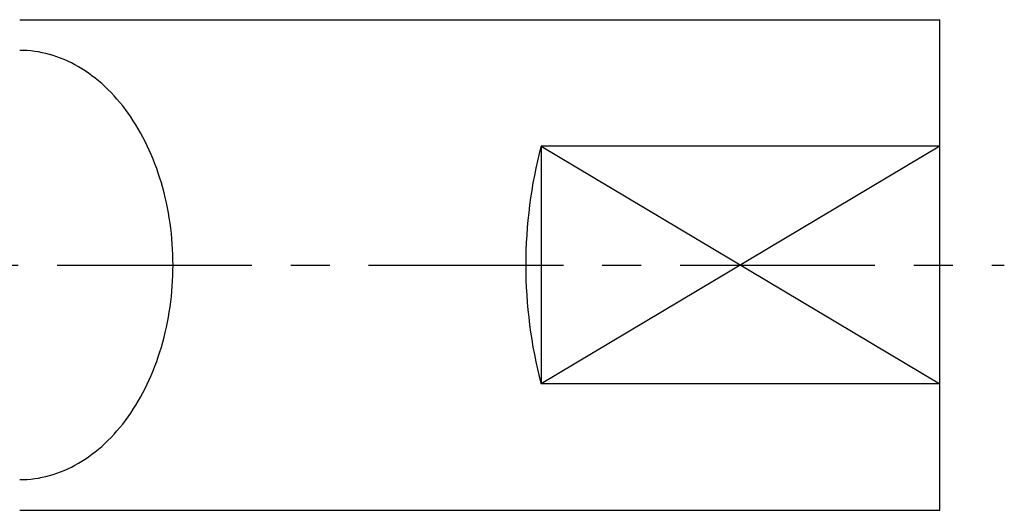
# Model space of a CAD drawing. Extents: x 135 to 297, y 136 to 227.
# Tile 3 of 5: x 186 to 218, y 144 to 160. Entities that reach past the tile are written whole.
import ezdxf

# ---------------------------------------------------------------- set-up
doc = ezdxf.new("R2010")
doc.units = 0
doc.header["$LTSCALE"] = 0.2
doc.linetypes.add('CENTER', pattern=[50.8, 31.75, -6.35, 6.35, -6.35])
for name, color, linetype in [('18-0-CON', 3, 'CONTINUOUS'), ('18-2-CEN', 1, 'CENTER'), ('35-0-CON', 7, 'CONTINUOUS')]:
    doc.layers.add(name, color=color, linetype=linetype)

msp = doc.modelspace()

# ---------------------------------------------------------------- linework, layer by layer
at = {"layer": '18-0-CON'}
for p, q in [((203.35481, 155.78007), (216.35481, 148.0341)), ((216.35481, 155.78007), (203.35481, 148.0341))]:
    msp.add_line(p, q, dxfattribs=at)
at = {"layer": '18-2-CEN'}
msp.add_line((157.09203, 151.90708), (218.45854, 151.90708), dxfattribs=at)
at = {"layer": '35-0-CON'}
for p, q in [((186.35481, 159.90708), (216.35481, 159.90708)), ((216.35481, 143.90708), (216.35481, 159.90708)), ((216.35481, 155.78007), (203.35481, 155.78007)), ((203.35481, 155.78007), (203.35481, 148.0341)), ((216.35481, 148.0341), (203.35481, 148.0341)), ((186.35481, 143.90708), (216.35481, 143.90708))]:
    msp.add_line(p, q, dxfattribs=at)
msp.add_polyline3d([(186.355, 144.907, 0), (186.478, 144.909, 0), (186.6, 144.916, 0), (186.723, 144.926, 0), (186.845, 144.941, 0), (186.967, 144.96, 0), (187.088, 144.983, 0), (187.21, 145.01, 0), (187.33, 145.042, 0), (187.45, 145.077, 0), (187.57, 145.117, 0), (187.688, 145.161, 0), (187.806, 145.209, 0), (187.923, 145.26, 0), (188.039, 145.316, 0), (188.154, 145.376, 0), (188.268, 145.44, 0), (188.381, 145.508, 0), (188.493, 145.579, 0), (188.603, 145.655, 0), (188.712, 145.734, 0), (188.819, 145.816, 0), (188.925, 145.903, 0), (189.03, 145.993, 0), (189.133, 146.087, 0), (189.234, 146.184, 0), (189.333, 146.285, 0), (189.431, 146.389, 0), (189.527, 146.496, 0), (189.621, 146.607, 0), (189.713, 146.72, 0), (189.803, 146.837, 0), (189.89, 146.957, 0), (189.976, 147.08, 0), (190.06, 147.206, 0), (190.141, 147.335, 0), (190.22, 147.466, 0), (190.297, 147.6, 0), (190.371, 147.737, 0), (190.443, 147.876, 0), (190.512, 148.018, 0), (190.579, 148.162, 0), (190.643, 148.308, 0), (190.705, 148.457, 0), (190.764, 148.607, 0), (190.821, 148.76, 0), (190.875, 148.914, 0), (190.926, 149.07, 0), (190.974, 149.228, 0), (191.02, 149.388, 0), (191.063, 149.549, 0), (191.102, 149.711, 0), (191.14, 149.875, 0), (191.174, 150.04, 0), (191.205, 150.206, 0), (191.233, 150.373, 0), (191.259, 150.541, 0), (191.281, 150.71, 0), (191.301, 150.88, 0), (191.317, 151.05, 0), (191.331, 151.221, 0), (191.341, 151.392, 0), (191.349, 151.564, 0), (191.353, 151.735, 0), (191.355, 151.907, 0), (191.353, 152.079, 0), (191.349, 152.251, 0), (191.341, 152.422, 0), (191.331, 152.593, 0), (191.317, 152.764, 0), (191.301, 152.934, 0), (191.281, 153.104, 0), (191.259, 153.273, 0), (191.233, 153.441, 0), (191.205, 153.608, 0), (191.174, 153.774, 0), (191.14, 153.939, 0), (191.102, 154.103, 0), (191.063, 154.265, 0), (191.02, 154.426, 0), (190.974, 154.586, 0), (190.926, 154.744, 0), (190.875, 154.9, 0), (190.821, 155.054, 0), (190.764, 155.207, 0), (190.705, 155.357, 0), (190.643, 155.506, 0), (190.579, 155.652, 0), (190.512, 155.796, 0), (190.443, 155.938, 0), (190.371, 156.077, 0), (190.297, 156.214, 0), (190.22, 156.348, 0), (190.141, 156.479, 0), (190.06, 156.608, 0), (189.976, 156.734, 0), (189.89, 156.857, 0), (189.803, 156.977, 0), (189.713, 157.094, 0), (189.621, 157.208, 0), (189.527, 157.318, 0), (189.431, 157.426, 0), (189.333, 157.53, 0), (189.234, 157.63, 0), (189.133, 157.727, 0), (189.03, 157.821, 0), (188.925, 157.911, 0), (188.819, 157.998, 0), (188.712, 158.081, 0), (188.603, 158.16, 0), (188.493, 158.235, 0), (188.381, 158.307, 0), (188.268, 158.374, 0), (188.154, 158.438, 0), (188.039, 158.498, 0), (187.923, 158.554, 0), (187.806, 158.606, 0), (187.688, 158.654, 0), (187.57, 158.697, 0), (187.45, 158.737, 0), (187.33, 158.773, 0), (187.21, 158.804, 0), (187.088, 158.831, 0), (186.967, 158.854, 0), (186.845, 158.873, 0), (186.723, 158.888, 0), (186.6, 158.899, 0), (186.478, 158.905, 0), (186.355, 158.907, 0)], dxfattribs=at)
msp.add_arc((218.10481, 151.90708), 15.25, 165.287668, 194.712332, dxfattribs=at)

doc.saveas('drawing.dxf')
